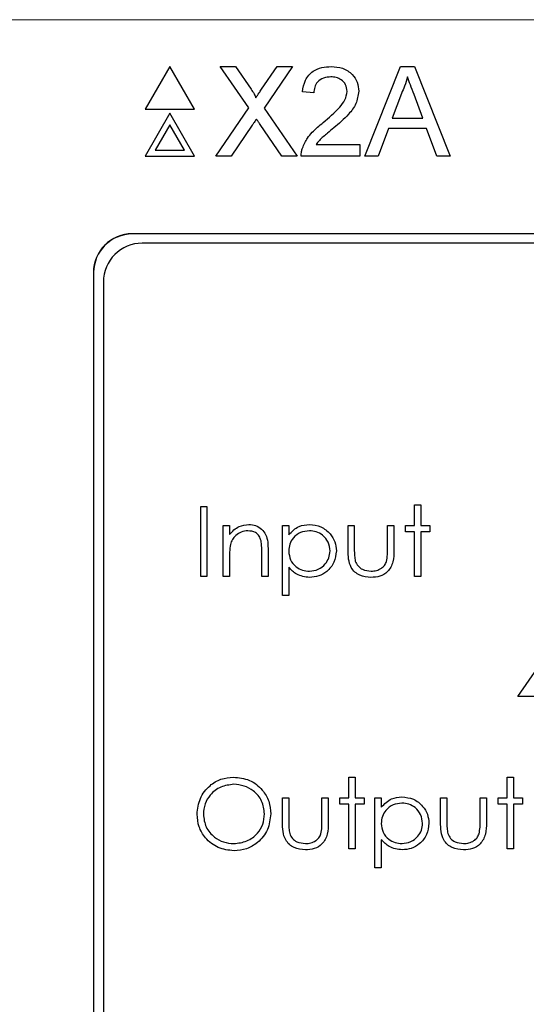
# Model space of a CAD drawing. Header units: millimetres. Extents: x 5 to 418, y 2 to 292.
# Tile 20 of 36: x 117 to 124, y 214 to 227. Entities that reach past the tile are written whole.
import ezdxf

# ---------------------------------------------------------------- set-up
doc = ezdxf.new("R2010")
doc.units = ezdxf.units.MM

msp = doc.modelspace()

# ---------------------------------------------------------------- linework, layer by layer
at = {"color": 7, "linetype": 'Continuous', "lineweight": 18}
for p, q in [((147.0098, 226.5305), (115.4925, 226.5305)), ((118.6261, 223.777), (118.6261, 223.7805)), ((118.1296, 223.2805), (118.1261, 223.2805))]:
    msp.add_line(p, q, dxfattribs=at)
at = {"color": 7, "linetype": 'Continuous', "lineweight": 25}
for p, q in [((119.1075, 225.9286), (118.7899, 225.3786)), ((119.425, 225.3786), (119.1075, 225.9286)), ((120.1219, 225.3973), (119.7558, 225.9286)), ((119.7558, 225.9286), (119.9512, 225.9286)), ((119.9512, 225.9286), (120.1518, 225.6374)), ((120.2866, 225.6372), (120.4866, 225.9286)), ((120.6847, 225.9286), (120.3186, 225.3955)), ((120.4866, 225.9286), (120.6847, 225.9286)), ((121.6114, 224.7786), (122.068, 225.9286)), ((122.068, 225.9286), (122.2509, 225.9286)), ((122.2509, 225.9286), (122.7075, 224.7786)), ((120.9579, 225.5895), (120.8105, 225.6042)), ((122.0809, 225.5835), (121.9632, 225.2651)), ((122.3558, 225.2651), (122.244, 225.5674)), ((118.7899, 225.3786), (119.425, 225.3786)), ((119.6969, 224.7786), (120.1219, 225.3973)), ((120.3186, 225.3955), (120.7436, 224.7786)), ((119.1075, 225.3286), (118.7899, 224.7786)), ((119.425, 224.7786), (119.1075, 225.3286)), ((121.9632, 225.2651), (122.3558, 225.2651)), ((119.1075, 225.1786), (118.9198, 224.8536)), ((119.2951, 224.8536), (119.1075, 225.1786)), ((120.1668, 225.1743), (119.8947, 224.7786)), ((120.5481, 224.7786), (120.2682, 225.1849)), ((121.9144, 225.1324), (121.7835, 224.7786)), ((122.4046, 225.1324), (121.9144, 225.1324)), ((122.5355, 224.7786), (122.4046, 225.1324)), ((118.9198, 224.8536), (119.2951, 224.8536)), ((120.9851, 224.926), (121.5476, 224.926)), ((121.5476, 224.926), (121.5476, 224.7786)), ((118.7899, 224.7786), (119.425, 224.7786)), ((119.8947, 224.7786), (119.6969, 224.7786)), ((120.7436, 224.7786), (120.5481, 224.7786)), ((121.5476, 224.7786), (120.7957, 224.7786)), ((121.7835, 224.7786), (121.6114, 224.7786)), ((122.7075, 224.7786), (122.5355, 224.7786)), ((143.8761, 223.7805), (118.6261, 223.7805)), ((143.8761, 223.777), (118.6261, 223.777)), ((143.7546, 223.659), (118.7546, 223.659)), ((118.1261, 223.2805), (118.1261, 203.0305)), ((118.1296, 223.2805), (118.1296, 203.0305)), ((118.2546, 223.159), (118.2546, 203.159)), ((122.2502, 220.2975), (122.331, 220.2975)), ((122.2502, 220.0321), (122.2502, 220.2975)), ((122.331, 220.2975), (122.331, 220.0321)), ((119.5041, 219.3745), (119.5041, 220.2745)), ((119.5041, 220.2745), (119.5849, 220.2745)), ((119.5849, 220.2745), (119.5849, 219.3745)), ((119.7926, 220.0321), (119.8733, 220.0321)), ((119.7926, 219.3745), (119.7926, 220.0321)), ((119.8733, 220.0321), (119.8733, 219.9135)), ((120.5541, 220.0321), (120.6349, 220.0321)), ((120.5541, 219.1321), (120.5541, 220.0321)), ((120.6349, 220.0321), (120.6349, 219.9105)), ((121.3964, 220.0321), (121.4772, 220.0321)), ((121.3964, 219.7179), (121.3964, 220.0321)), ((121.4772, 220.0321), (121.4772, 219.7271)), ((121.9041, 220.0321), (121.9849, 220.0321)), ((121.9041, 219.7271), (121.9041, 220.0321)), ((121.9849, 220.0321), (121.9849, 219.712)), ((122.1349, 219.9514), (122.1349, 220.0321)), ((122.1349, 220.0321), (122.2502, 220.0321)), ((122.331, 220.0321), (122.4464, 220.0321)), ((122.4464, 220.0321), (122.4464, 219.9514)), ((122.2502, 219.9514), (122.1349, 219.9514)), ((122.2502, 219.3745), (122.2502, 219.9514)), ((122.4464, 219.9514), (122.331, 219.9514)), ((122.331, 219.9514), (122.331, 219.3745)), ((120.2887, 219.3745), (120.2887, 219.6838)), ((120.3695, 219.7103), (120.3695, 219.3745)), ((119.8733, 219.6123), (119.8733, 219.3745)), ((120.6349, 219.4936), (120.6349, 219.1321)), ((119.5849, 219.3745), (119.5041, 219.3745)), ((119.8733, 219.3745), (119.7926, 219.3745)), ((120.3695, 219.3745), (120.2887, 219.3745)), ((122.331, 219.3745), (122.2502, 219.3745)), ((120.6349, 219.1321), (120.5541, 219.1321)), ((123.5772, 217.8321), (124.0685, 218.5475)), ((124.0041, 217.8321), (123.5772, 217.8321)), ((121.4079, 216.5321), (121.4079, 216.7975)), ((121.4079, 216.7975), (121.4887, 216.7975)), ((121.4887, 216.7975), (121.4887, 216.5321)), ((123.4387, 216.7975), (123.5195, 216.7975)), ((123.4387, 216.5321), (123.4387, 216.7975)), ((123.5195, 216.7975), (123.5195, 216.5321)), ((120.5541, 216.5321), (120.6349, 216.5321)), ((120.5541, 216.2179), (120.5541, 216.5321)), ((120.6349, 216.5321), (120.6349, 216.2271)), ((121.0618, 216.2271), (121.0618, 216.5321)), ((121.0618, 216.5321), (121.1426, 216.5321)), ((121.1426, 216.5321), (121.1426, 216.212)), ((121.2926, 216.4514), (121.2926, 216.5321)), ((121.2926, 216.5321), (121.4079, 216.5321)), ((121.4887, 216.5321), (121.6041, 216.5321)), ((121.6041, 216.5321), (121.6041, 216.4514)), ((121.7426, 216.5321), (121.8233, 216.5321)), ((121.7426, 215.6321), (121.7426, 216.5321)), ((121.8233, 216.5321), (121.8233, 216.4105)), ((122.5849, 216.2179), (122.5849, 216.5321)), ((122.5849, 216.5321), (122.6656, 216.5321)), ((122.6656, 216.5321), (122.6656, 216.2271)), ((123.0926, 216.2271), (123.0926, 216.5321)), ((123.0926, 216.5321), (123.1733, 216.5321)), ((123.1733, 216.5321), (123.1733, 216.212)), ((123.3233, 216.5321), (123.4387, 216.5321)), ((123.3233, 216.4514), (123.3233, 216.5321)), ((123.5195, 216.5321), (123.6349, 216.5321)), ((123.6349, 216.5321), (123.6349, 216.4514)), ((121.4079, 216.4514), (121.2926, 216.4514)), ((121.4079, 215.8745), (121.4079, 216.4514)), ((121.6041, 216.4514), (121.4887, 216.4514)), ((121.4887, 216.4514), (121.4887, 215.8745)), ((123.4387, 216.4514), (123.3233, 216.4514)), ((123.4387, 215.8745), (123.4387, 216.4514)), ((123.6349, 216.4514), (123.5195, 216.4514)), ((123.5195, 216.4514), (123.5195, 215.8745)), ((121.8233, 215.9936), (121.8233, 215.6321)), ((121.4887, 215.8745), (121.4079, 215.8745)), ((123.5195, 215.8745), (123.4387, 215.8745)), ((121.8233, 215.6321), (121.7426, 215.6321))]:
    msp.add_line(p, q, dxfattribs=at)
for centre, radius in [((118.6261, 223.2805), 0.5), ((118.6261, 223.2805), 0.4965), ((118.7546, 223.159), 0.5)]:
    msp.add_arc(centre, radius, 90, 180, dxfattribs=at)
for points, knots in [([(120.8105, 225.6042), (120.819, 225.6552), (120.8359, 225.757), (120.9347, 225.8698), (121.0582, 225.922), (121.1387, 225.9264), (121.179, 225.9286)], [0, 0, 0, 0, 0.2802428, 0.5588929, 0.7791336, 1, 1, 1, 1]), ([(121.179, 225.9286), (121.2292, 225.9251), (121.3293, 225.9182), (121.4491, 225.8385), (121.5222, 225.7291), (121.5293, 225.6505), (121.5329, 225.6111)], [0, 0, 0, 0, 0.2804796, 0.5596437, 0.7797442, 1, 1, 1, 1]), ([(121.1758, 225.7959), (121.144, 225.7935), (121.0805, 225.7888), (121.0042, 225.7371), (120.9633, 225.6643), (120.9597, 225.6144), (120.9579, 225.5895)], [0, 0, 0, 0, 0.28041542, 0.55947548, 0.77938812, 1, 1, 1, 1]), ([(121.3855, 225.6097), (121.3816, 225.6391), (121.3738, 225.698), (121.3141, 225.7595), (121.2451, 225.7918), (121.1989, 225.7945), (121.1758, 225.7959)], [0, 0, 0, 0, 0.2790895, 0.5586078, 0.7790445, 1, 1, 1, 1]), ([(122.1595, 225.7959), (122.1485, 225.7548), (122.1289, 225.6815), (122.0956, 225.6134), (122.0809, 225.5835)], [0, 0, 0, 0, 0.5598963, 1, 1, 1, 1]), ([(122.244, 225.5674), (122.2282, 225.61), (122.1999, 225.6861), (122.1719, 225.7623), (122.1595, 225.7959)], [0, 0, 0, 0, 0.5600017, 1, 1, 1, 1]), ([(120.1518, 225.6374), (120.1647, 225.6178), (120.1827, 225.5905), (120.2049, 225.5546), (120.2093, 225.5367), (120.2115, 225.5277)], [0, 0, 0, 0, 0.5613544, 0.7818565, 1, 1, 1, 1]), ([(120.2115, 225.5277), (120.2255, 225.5482), (120.2505, 225.5847), (120.2756, 225.6211), (120.2866, 225.6372)], [0, 0, 0, 0, 0.5600046, 1, 1, 1, 1]), ([(121.0763, 225.2087), (121.1498, 225.2715), (121.2521, 225.3591), (121.3651, 225.4958), (121.3787, 225.5719), (121.3855, 225.6097)], [0, 0, 0, 0, 0.5613114, 0.7813983, 1, 1, 1, 1]), ([(121.5329, 225.6111), (121.5251, 225.5562), (121.5095, 225.4461), (121.3859, 225.2869), (121.2791, 225.1953), (121.2138, 225.1393)], [0, 0, 0, 0, 0.2787323, 0.5588184, 1, 1, 1, 1]), ([(120.2209, 225.2534), (120.2108, 225.2387), (120.1926, 225.2124), (120.1747, 225.186), (120.1668, 225.1743)], [0, 0, 0, 0, 0.5599539, 1, 1, 1, 1]), ([(120.2682, 225.1849), (120.2593, 225.1977), (120.2435, 225.2205), (120.2278, 225.2433), (120.2209, 225.2534)], [0, 0, 0, 0, 0.5600501, 1, 1, 1, 1]), ([(120.8111, 224.8809), (120.8306, 224.9255), (120.8627, 224.999), (120.9352, 225.0843), (121.0031, 225.1495), (121.0519, 225.1889), (121.0763, 225.2087)], [0, 0, 0, 0, 0.3393988, 0.5595049, 0.7797575, 1, 1, 1, 1]), ([(121.2138, 225.1393), (121.1864, 225.1167), (121.1412, 225.0794), (121.0789, 225.0269), (121.027, 224.981), (120.999, 224.9443), (120.9851, 224.926)], [0, 0, 0, 0, 0.3400339, 0.5600492, 0.7801096, 1, 1, 1, 1]), ([(120.7957, 224.7786), (120.7961, 224.7981), (120.7969, 224.8329), (120.8068, 224.8662), (120.8111, 224.8809)], [0, 0, 0, 0, 0.5599187, 1, 1, 1, 1]), ([(119.8733, 219.9135), (119.9117, 219.9549), (119.9803, 220.0289), (120.0797, 220.0391), (120.1236, 220.0437)], [0, 0, 0, 0, 0.5591344, 1, 1, 1, 1]), ([(120.1236, 220.0437), (120.1531, 220.0411), (120.212, 220.036), (120.2894, 219.9886), (120.368, 219.8835), (120.3689, 219.7817), (120.3695, 219.7103)], [0, 0, 0, 0, 0.1870211, 0.3738935, 0.5606119, 1, 1, 1, 1]), ([(120.6349, 219.9105), (120.6758, 219.9536), (120.7491, 220.0309), (120.8542, 220.0398), (120.9006, 220.0437)], [0, 0, 0, 0, 0.5584177, 1, 1, 1, 1]), ([(120.9006, 220.0437), (120.9511, 220.0379), (121.052, 220.0264), (121.1644, 219.9349), (121.2355, 219.8241), (121.2428, 219.7448), (121.2464, 219.7051)], [0, 0, 0, 0, 0.2796256, 0.5594378, 0.7797001, 1, 1, 1, 1]), ([(120.1095, 219.9629), (120.081, 219.9599), (120.0239, 219.954), (119.957, 219.9078), (119.9084, 219.8522), (119.8933, 219.8099), (119.8858, 219.7888)], [0, 0, 0, 0, 0.2795547, 0.5593766, 0.7797139, 1, 1, 1, 1]), ([(120.2792, 219.8335), (120.2727, 219.8544), (120.2598, 219.8962), (120.2013, 219.9538), (120.1443, 219.9594), (120.1095, 219.9629)], [0, 0, 0, 0, 0.2811825, 0.5613265, 1, 1, 1, 1]), ([(120.8999, 219.9629), (120.8609, 219.9588), (120.783, 219.9504), (120.6953, 219.8805), (120.6425, 219.7937), (120.6374, 219.7325), (120.6349, 219.7019)], [0, 0, 0, 0, 0.2797486, 0.559315, 0.7795072, 1, 1, 1, 1]), ([(121.1656, 219.7042), (121.1603, 219.7426), (121.1496, 219.8195), (121.0785, 219.9052), (120.9907, 219.9546), (120.9302, 219.9602), (120.8999, 219.9629)], [0, 0, 0, 0, 0.2793815, 0.5590865, 0.7795071, 1, 1, 1, 1]), ([(119.8858, 219.7888), (119.8813, 219.756), (119.8732, 219.6974), (119.8733, 219.6383), (119.8733, 219.6123)], [0, 0, 0, 0, 0.55964, 1, 1, 1, 1]), ([(120.2887, 219.6838), (120.2889, 219.7119), (120.2892, 219.762), (120.2822, 219.8117), (120.2792, 219.8335)], [0, 0, 0, 0, 0.560267, 1, 1, 1, 1]), ([(120.6349, 219.7019), (120.6392, 219.663), (120.6477, 219.5853), (120.7213, 219.5001), (120.81, 219.4524), (120.8708, 219.4466), (120.9011, 219.4437)], [0, 0, 0, 0, 0.27964901, 0.55886933, 0.77945292, 1, 1, 1, 1]), ([(120.9011, 219.4437), (120.9396, 219.4485), (121.0166, 219.4581), (121.1031, 219.5279), (121.1554, 219.6136), (121.1622, 219.674), (121.1656, 219.7042)], [0, 0, 0, 0, 0.27962621, 0.55925139, 0.77977178, 1, 1, 1, 1]), ([(121.2464, 219.7051), (121.2405, 219.6545), (121.2288, 219.5533), (121.1348, 219.442), (121.0224, 219.3732), (120.9429, 219.3664), (120.9031, 219.3629)], [0, 0, 0, 0, 0.2795455, 0.5592768, 0.7795594, 1, 1, 1, 1]), ([(121.6912, 219.3629), (121.6411, 219.3669), (121.5414, 219.3748), (121.4015, 219.5063), (121.3983, 219.6376), (121.3964, 219.7179)], [0, 0, 0, 0, 0.2809726, 0.5597889, 1, 1, 1, 1]), ([(121.4772, 219.7271), (121.4771, 219.6981), (121.4769, 219.6465), (121.486, 219.5957), (121.49, 219.5733)], [0, 0, 0, 0, 0.5603852, 1, 1, 1, 1]), ([(121.9849, 219.712), (121.9841, 219.6628), (121.9827, 219.5651), (121.9194, 219.4368), (121.8068, 219.3702), (121.7298, 219.3653), (121.6912, 219.3629)], [0, 0, 0, 0, 0.2814988, 0.5596424, 0.7792969, 1, 1, 1, 1]), ([(121.8908, 219.5668), (121.8957, 219.5965), (121.9045, 219.6496), (121.9042, 219.7034), (121.9041, 219.7271)], [0, 0, 0, 0, 0.5593547, 1, 1, 1, 1]), ([(121.49, 219.5733), (121.4999, 219.5513), (121.5198, 219.5072), (121.5922, 219.4546), (121.6541, 219.4478), (121.6919, 219.4437)], [0, 0, 0, 0, 0.2801129, 0.5605416, 1, 1, 1, 1]), ([(121.6919, 219.4437), (121.7153, 219.4451), (121.7621, 219.4478), (121.822, 219.476), (121.8674, 219.5167), (121.883, 219.5501), (121.8908, 219.5668)], [0, 0, 0, 0, 0.2802724, 0.5600144, 0.7800695, 1, 1, 1, 1]), ([(120.9031, 219.3629), (120.8446, 219.3707), (120.7397, 219.3847), (120.667, 219.4603), (120.6349, 219.4936)], [0, 0, 0, 0, 0.5584662, 1, 1, 1, 1]), ([(119.4579, 216.3205), (119.4663, 216.3899), (119.4829, 216.5288), (119.606, 216.687), (119.7615, 216.7812), (119.8707, 216.7921), (119.9252, 216.7975)], [0, 0, 0, 0, 0.2797274, 0.5593284, 0.7796795, 1, 1, 1, 1]), ([(119.9252, 216.7975), (119.9958, 216.7901), (120.1368, 216.7753), (120.2945, 216.6476), (120.3902, 216.4908), (120.3995, 216.3802), (120.4041, 216.3248)], [0, 0, 0, 0, 0.2797643, 0.5593591, 0.7795689, 1, 1, 1, 1]), ([(119.9292, 216.7052), (119.8724, 216.6978), (119.7588, 216.6831), (119.6288, 216.5829), (119.551, 216.4553), (119.5428, 216.3657), (119.5387, 216.3209)], [0, 0, 0, 0, 0.27962887, 0.55934973, 0.77963242, 1, 1, 1, 1]), ([(120.3233, 216.325), (120.3164, 216.3821), (120.3026, 216.4964), (120.1931, 216.6203), (120.0634, 216.692), (119.9739, 216.7008), (119.9292, 216.7052)], [0, 0, 0, 0, 0.2794651, 0.5588693, 0.7795154, 1, 1, 1, 1]), ([(121.8233, 216.4105), (121.8643, 216.4536), (121.9376, 216.5309), (122.0427, 216.5398), (122.0891, 216.5437)], [0, 0, 0, 0, 0.5584177, 1, 1, 1, 1]), ([(122.0891, 216.5437), (122.1395, 216.5379), (122.2405, 216.5264), (122.3529, 216.4349), (122.4239, 216.3241), (122.4312, 216.2448), (122.4349, 216.2051)], [0, 0, 0, 0, 0.2796256, 0.5594378, 0.7797001, 1, 1, 1, 1]), ([(122.0883, 216.4629), (122.0494, 216.4588), (121.9715, 216.4504), (121.8838, 216.3805), (121.8309, 216.2937), (121.8259, 216.2325), (121.8233, 216.2019)], [0, 0, 0, 0, 0.2797486, 0.559315, 0.7795072, 1, 1, 1, 1]), ([(122.3541, 216.2042), (122.3487, 216.2426), (122.338, 216.3195), (122.2669, 216.4052), (122.1792, 216.4546), (122.1186, 216.4602), (122.0883, 216.4629)], [0, 0, 0, 0, 0.27938222, 0.55908606, 0.77950685, 1, 1, 1, 1]), ([(119.9325, 215.8514), (119.8627, 215.8591), (119.7232, 215.8745), (119.5681, 216.0018), (119.4725, 216.1563), (119.4628, 216.2657), (119.4579, 216.3205)], [0, 0, 0, 0, 0.2796626, 0.5593497, 0.7796295, 1, 1, 1, 1]), ([(119.5387, 216.3209), (119.5456, 216.2641), (119.5594, 216.1506), (119.6681, 216.0283), (119.7957, 215.9546), (119.8847, 215.9473), (119.9292, 215.9437)], [0, 0, 0, 0, 0.2794212, 0.5590803, 0.7794784, 1, 1, 1, 1]), ([(119.9292, 215.9437), (119.9864, 215.9502), (120.1006, 215.9632), (120.233, 216.0618), (120.3109, 216.1901), (120.3192, 216.28), (120.3233, 216.325)], [0, 0, 0, 0, 0.2798294, 0.5593815, 0.7796521, 1, 1, 1, 1]), ([(120.4041, 216.3248), (120.3962, 216.255), (120.3803, 216.1153), (120.2522, 215.9605), (120.097, 215.8654), (119.9873, 215.8561), (119.9325, 215.8514)], [0, 0, 0, 0, 0.2796259, 0.5593436, 0.7795968, 1, 1, 1, 1]), ([(120.6349, 216.2271), (120.6348, 216.1981), (120.6346, 216.1465), (120.6437, 216.0957), (120.6477, 216.0733)], [0, 0, 0, 0, 0.5603852, 1, 1, 1, 1]), ([(121.0484, 216.0668), (121.0534, 216.0965), (121.0622, 216.1496), (121.0619, 216.2034), (121.0618, 216.2271)], [0, 0, 0, 0, 0.5593547, 1, 1, 1, 1]), ([(122.6656, 216.2271), (122.6655, 216.1981), (122.6654, 216.1465), (122.6745, 216.0957), (122.6784, 216.0733)], [0, 0, 0, 0, 0.5603852, 1, 1, 1, 1]), ([(123.0792, 216.0668), (123.0841, 216.0965), (123.0929, 216.1496), (123.0927, 216.2034), (123.0926, 216.2271)], [0, 0, 0, 0, 0.5593547, 1, 1, 1, 1]), ([(120.8489, 215.8629), (120.7988, 215.8669), (120.6991, 215.8748), (120.5592, 216.0063), (120.556, 216.1376), (120.5541, 216.2179)], [0, 0, 0, 0, 0.2809726, 0.5597889, 1, 1, 1, 1]), ([(121.1426, 216.212), (121.1418, 216.1628), (121.1404, 216.0651), (121.0771, 215.9368), (120.9645, 215.8702), (120.8875, 215.8653), (120.8489, 215.8629)], [0, 0, 0, 0, 0.2814988, 0.5596424, 0.7792969, 1, 1, 1, 1]), ([(121.8233, 216.2019), (121.8276, 216.163), (121.8362, 216.0853), (121.9098, 216.0001), (121.9985, 215.9524), (122.0592, 215.9466), (122.0896, 215.9437)], [0, 0, 0, 0, 0.2796489, 0.5588692, 0.7794507, 1, 1, 1, 1]), ([(122.0896, 215.9437), (122.1281, 215.9485), (122.205, 215.9581), (122.2915, 216.0279), (122.3439, 216.1136), (122.3507, 216.174), (122.3541, 216.2042)], [0, 0, 0, 0, 0.27962621, 0.55925139, 0.77977178, 1, 1, 1, 1]), ([(122.4349, 216.2051), (122.429, 216.1545), (122.4172, 216.0533), (122.3232, 215.942), (122.2108, 215.8732), (122.1314, 215.8664), (122.0916, 215.8629)], [0, 0, 0, 0, 0.2795457, 0.5592781, 0.7795593, 1, 1, 1, 1]), ([(122.8796, 215.8629), (122.8296, 215.8669), (122.7298, 215.8748), (122.59, 216.0063), (122.5868, 216.1376), (122.5849, 216.2179)], [0, 0, 0, 0, 0.2809726, 0.5597889, 1, 1, 1, 1]), ([(123.1733, 216.212), (123.1726, 216.1628), (123.1711, 216.0651), (123.1079, 215.9368), (122.9952, 215.8702), (122.9182, 215.8653), (122.8796, 215.8629)], [0, 0, 0, 0, 0.2814988, 0.5596424, 0.7792969, 1, 1, 1, 1]), ([(120.6477, 216.0733), (120.6576, 216.0513), (120.6775, 216.0072), (120.7499, 215.9546), (120.8118, 215.9478), (120.8496, 215.9437)], [0, 0, 0, 0, 0.2801129, 0.5605416, 1, 1, 1, 1]), ([(120.8496, 215.9437), (120.873, 215.9451), (120.9197, 215.9478), (120.9797, 215.976), (121.0251, 216.0167), (121.0407, 216.0501), (121.0484, 216.0668)], [0, 0, 0, 0, 0.2802724, 0.5600144, 0.7800695, 1, 1, 1, 1]), ([(122.0916, 215.8629), (122.033, 215.8707), (121.9282, 215.8847), (121.8554, 215.9603), (121.8233, 215.9936)], [0, 0, 0, 0, 0.5584662, 1, 1, 1, 1]), ([(122.6784, 216.0733), (122.6884, 216.0513), (122.7082, 216.0072), (122.7806, 215.9546), (122.8426, 215.9478), (122.8804, 215.9437)], [0, 0, 0, 0, 0.2801108, 0.5605421, 1, 1, 1, 1]), ([(122.8804, 215.9437), (122.9038, 215.9451), (122.9505, 215.9478), (123.0104, 215.976), (123.0559, 216.0167), (123.0714, 216.0501), (123.0792, 216.0668)], [0, 0, 0, 0, 0.2802724, 0.5600144, 0.7800695, 1, 1, 1, 1])]:
    msp.add_open_spline(points, degree=3, knots=knots, dxfattribs=at)

doc.saveas('drawing.dxf')
